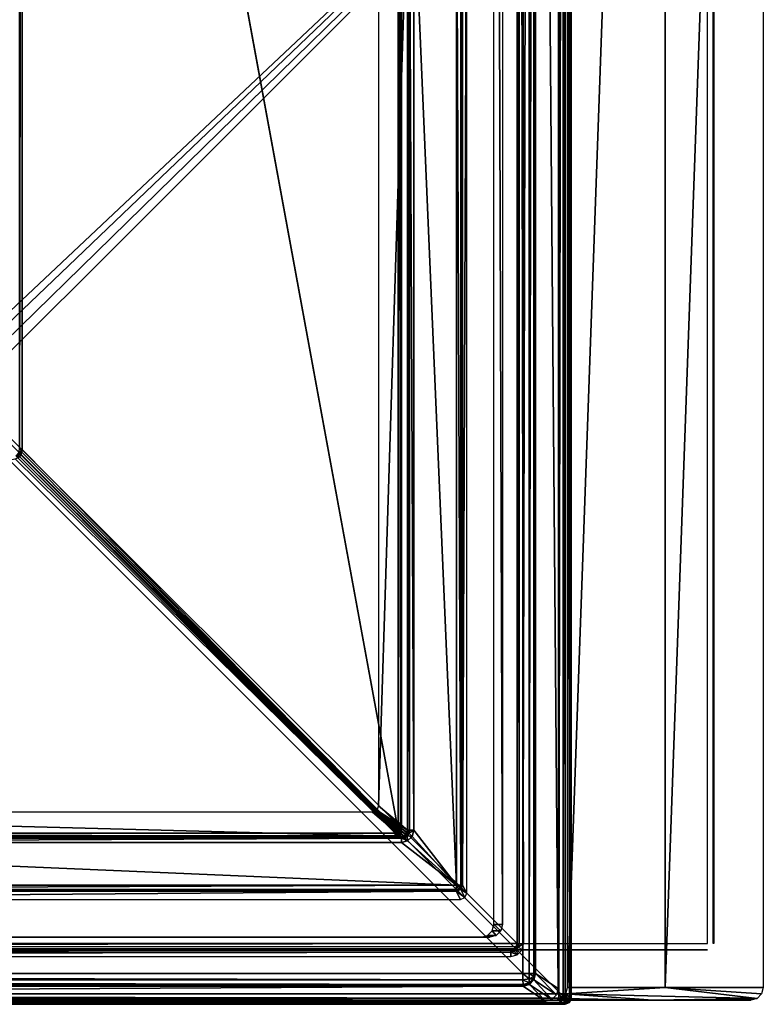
# Model space of a CAD drawing. Header units: millimetres. Extents: x -6 to 112, y 0 to 110.
# Tile 12 of 19: x 83 to 112, y 0 to 39. Entities that reach past the tile are written whole.
import ezdxf

# ---------------------------------------------------------------- set-up
doc = ezdxf.new("R2010")
doc.units = ezdxf.units.MM
doc.header["$LTSCALE"] = 159.143519
for name, color, linetype in [('1', 7, 'CONTINUOUS'), ('115', 7, 'CONTINUOUS'), ('120', 7, 'CONTINUOUS'), ('124', 7, 'CONTINUOUS'), ('125', 7, 'CONTINUOUS'), ('13', 7, 'CONTINUOUS'), ('14', 7, 'CONTINUOUS'), ('143', 7, 'CONTINUOUS'), ('144', 7, 'CONTINUOUS'), ('15', 7, 'CONTINUOUS'), ('22', 7, 'CONTINUOUS'), ('23', 7, 'CONTINUOUS'), ('239', 7, 'CONTINUOUS'), ('24', 7, 'CONTINUOUS'), ('243', 7, 'CONTINUOUS'), ('26', 7, 'CONTINUOUS'), ('27', 7, 'CONTINUOUS'), ('28', 7, 'CONTINUOUS'), ('34', 7, 'CONTINUOUS'), ('35', 7, 'CONTINUOUS'), ('356', 7, 'CONTINUOUS'), ('357', 7, 'CONTINUOUS'), ('358', 7, 'CONTINUOUS'), ('367', 7, 'CONTINUOUS'), ('368', 7, 'CONTINUOUS'), ('369', 7, 'CONTINUOUS'), ('372', 7, 'CONTINUOUS'), ('373', 7, 'CONTINUOUS'), ('41', 7, 'CONTINUOUS'), ('416', 7, 'CONTINUOUS'), ('417', 7, 'CONTINUOUS'), ('418', 7, 'CONTINUOUS'), ('419', 7, 'CONTINUOUS'), ('423', 7, 'CONTINUOUS'), ('424', 7, 'CONTINUOUS'), ('428', 7, 'CONTINUOUS'), ('429', 7, 'CONTINUOUS'), ('436', 7, 'CONTINUOUS'), ('437', 7, 'CONTINUOUS'), ('438', 7, 'CONTINUOUS'), ('444', 7, 'CONTINUOUS'), ('445', 7, 'CONTINUOUS'), ('449', 7, 'CONTINUOUS'), ('452', 7, 'CONTINUOUS'), ('50', 7, 'CONTINUOUS'), ('51', 7, 'CONTINUOUS'), ('56', 7, 'CONTINUOUS'), ('57', 7, 'CONTINUOUS'), ('58', 7, 'CONTINUOUS'), ('62', 7, 'CONTINUOUS'), ('7', 7, 'CONTINUOUS'), ('76', 7, 'CONTINUOUS'), ('8', 7, 'CONTINUOUS'), ('83', 7, 'CONTINUOUS'), ('9', 7, 'CONTINUOUS'), ('93', 7, 'CONTINUOUS'), ('94', 7, 'CONTINUOUS')]:
    doc.layers.add(name, color=color, linetype=linetype)

msp = doc.modelspace()

# ---------------------------------------------------------------- linework, layer by layer
at = {"layer": '1', "linetype": 'CONTINUOUS'}
for points in [[(104.089, 0, -632.308), (107.984, 0, -177.324), (-4.907, 0, -631.375), (104.089, 0, -632.308)], [(-4.907, 0, -631.375), (107.984, 0, -177.324), (-1.012, 0, -176.391), (-4.907, 0, -631.375)], [(111.879, 0, 277.659), (2.883, 0, 278.592), (-1.012, 0, -176.391), (111.879, 0, 277.659)], [(107.984, 0, -177.324), (111.879, 0, 277.659), (-1.012, 0, -176.391), (107.984, 0, -177.324)]]:
    msp.add_3dface(points, dxfattribs=at)
at = {"layer": '115', "linetype": 'CONTINUOUS'}
for points in [[(82.819, 21.608, -651.109), (97.747, 6.631, -643.521), (82.746, 21.566, -651.102), (82.819, 21.608, -651.109)], [(82.861, 21.681, -651.103), (97.835, 6.715, -643.531), (82.819, 21.608, -651.109), (82.861, 21.681, -651.103)], [(97.777, 6.657, -643.531), (97.747, 6.631, -643.521), (82.819, 21.608, -651.109), (97.777, 6.657, -643.531)], [(97.807, 6.685, -643.534), (97.777, 6.657, -643.531), (82.819, 21.608, -651.109), (97.807, 6.685, -643.534)], [(97.835, 6.715, -643.531), (97.807, 6.685, -643.534), (82.819, 21.608, -651.109), (97.835, 6.715, -643.531)], [(82.861, 21.681, -651.103), (97.861, 6.746, -643.522), (97.835, 6.715, -643.531), (82.861, 21.681, -651.103)]]:
    msp.add_3dface(points, dxfattribs=at)
at = {"layer": '120', "linetype": 'CONTINUOUS'}
for points in [[(102.671, 107.767, -633.424), (102.597, 107.767, -633.249), (102.671, 2.233, -633.424), (102.671, 107.767, -633.424)], [(102.597, 107.767, -633.249), (102.597, 2.233, -633.249), (102.671, 2.233, -633.424), (102.597, 107.767, -633.249)], [(102.845, 107.767, -633.497), (102.671, 107.767, -633.424), (102.845, 2.233, -633.497), (102.845, 107.767, -633.497)], [(102.845, 2.233, -633.497), (102.671, 107.767, -633.424), (102.671, 2.233, -633.424), (102.845, 2.233, -633.497)]]:
    msp.add_3dface(points, dxfattribs=at)
at = {"layer": '124', "linetype": 'CONTINUOUS'}
for points in [[(57.923, 4.399, -613.184), (57.921, 4.324, -613.358), (100.175, 4.399, -613.545), (57.923, 4.399, -613.184)], [(100.175, 4.399, -613.545), (57.921, 4.324, -613.358), (100.174, 4.324, -613.719), (100.175, 4.399, -613.545)], [(100.176, 4.574, -613.474), (57.923, 4.574, -613.112), (57.923, 4.399, -613.184), (100.176, 4.574, -613.474)], [(100.176, 4.574, -613.474), (57.923, 4.399, -613.184), (100.175, 4.399, -613.545), (100.176, 4.574, -613.474)]]:
    msp.add_3dface(points, dxfattribs=at)
at = {"layer": '125', "linetype": 'CONTINUOUS'}
for points in [[(100.176, 46.761, -613.474), (100.351, 4.574, -613.547), (100.351, 46.761, -613.547), (100.176, 46.761, -613.474)], [(100.176, 46.761, -613.474), (100.176, 4.574, -613.474), (100.351, 4.574, -613.547), (100.176, 46.761, -613.474)], [(100.424, 4.574, -613.721), (100.424, 46.761, -613.721), (100.351, 46.761, -613.547), (100.424, 4.574, -613.721)], [(100.351, 4.574, -613.547), (100.424, 4.574, -613.721), (100.351, 46.761, -613.547), (100.351, 4.574, -613.547)]]:
    msp.add_3dface(points, dxfattribs=at)
at = {"layer": '13', "linetype": 'CONTINUOUS'}
for points in [[(103.721, -0.046, -680.71), (-5.368, -0.046, -679.776), (102.828, 0.553, -715.009), (103.721, -0.046, -680.71)], [(-5.368, -0.046, -679.776), (-5.063, 0.553, -714.085), (102.828, 0.553, -715.009), (-5.368, -0.046, -679.776)]]:
    msp.add_3dface(points, dxfattribs=at)
at = {"layer": '14', "linetype": 'CONTINUOUS'}
for points in [[(103.261, 0.803, -715.016), (103.971, 0.021, -680.713), (103.078, 0.62, -715.014), (103.261, 0.803, -715.016)], [(103.328, 1.052, -715.013), (104.154, 0.204, -680.715), (103.261, 0.803, -715.016), (103.328, 1.052, -715.013)], [(104.154, 0.204, -680.715), (103.971, 0.021, -680.713), (103.261, 0.803, -715.016), (104.154, 0.204, -680.715)], [(104.221, 0.454, -680.714), (104.154, 0.204, -680.715), (103.328, 1.052, -715.013), (104.221, 0.454, -680.714)], [(103.721, -0.046, -680.71), (102.828, 0.553, -715.009), (103.078, 0.62, -715.014), (103.721, -0.046, -680.71)], [(103.971, 0.021, -680.713), (103.721, -0.046, -680.71), (103.078, 0.62, -715.014), (103.971, 0.021, -680.713)]]:
    msp.add_3dface(points, dxfattribs=at)
at = {"layer": '143', "linetype": 'CONTINUOUS'}
for points in [[(60.511, 6.434, -613.203), (97.988, 6.51, -613.694), (60.509, 6.51, -613.373), (60.511, 6.434, -613.203)], [(97.989, 6.434, -613.524), (97.988, 6.51, -613.694), (60.511, 6.434, -613.203), (97.989, 6.434, -613.524)], [(60.512, 6.261, -613.134), (97.989, 6.434, -613.524), (60.511, 6.434, -613.203), (60.512, 6.261, -613.134)], [(60.512, 6.261, -613.134), (97.99, 6.261, -613.455), (97.989, 6.434, -613.524), (60.512, 6.261, -613.134)]]:
    msp.add_3dface(points, dxfattribs=at)
at = {"layer": '144', "linetype": 'CONTINUOUS'}
for points in [[(98.316, 44.24, -613.527), (98.237, 44.24, -613.696), (98.316, 6.76, -613.527), (98.316, 44.24, -613.527)], [(98.316, 6.76, -613.527), (98.237, 44.24, -613.696), (98.237, 6.76, -613.696), (98.316, 6.76, -613.527)], [(98.489, 6.76, -613.459), (98.316, 44.24, -613.527), (98.316, 6.76, -613.527), (98.489, 6.76, -613.459)], [(98.489, 6.76, -613.459), (98.489, 44.24, -613.459), (98.316, 44.24, -613.527), (98.489, 6.76, -613.459)]]:
    msp.add_3dface(points, dxfattribs=at)
at = {"layer": '15', "linetype": 'CONTINUOUS'}
for points in [[(104.221, 109.546, -680.714), (104.221, 0.454, -680.714), (103.328, 108.948, -715.013), (104.221, 109.546, -680.714)], [(104.221, 0.454, -680.714), (103.328, 1.052, -715.013), (103.328, 108.948, -715.013), (104.221, 0.454, -680.714)]]:
    msp.add_3dface(points, dxfattribs=at)
at = {"layer": '22', "linetype": 'CONTINUOUS'}
for points in [[(102.824, 1.052, -715.5), (103.072, 108.948, -715.437), (103.072, 1.052, -715.437), (102.824, 1.052, -715.5)], [(102.824, 1.052, -715.5), (102.824, 108.948, -715.5), (103.072, 108.948, -715.437), (102.824, 1.052, -715.5)], [(103.072, 108.948, -715.437), (103.256, 108.948, -715.259), (103.072, 1.052, -715.437), (103.072, 108.948, -715.437)], [(103.072, 1.052, -715.437), (103.256, 108.948, -715.259), (103.256, 1.052, -715.259), (103.072, 1.052, -715.437)], [(103.328, 108.948, -715.013), (103.328, 1.052, -715.013), (103.256, 1.052, -715.259), (103.328, 108.948, -715.013)], [(103.256, 108.948, -715.259), (103.328, 108.948, -715.013), (103.256, 1.052, -715.259), (103.256, 108.948, -715.259)]]:
    msp.add_3dface(points, dxfattribs=at)
at = {"layer": '23', "linetype": 'CONTINUOUS'}
for points in [[(102.824, 1.052, -715.5), (103.072, 1.052, -715.437), (103.073, 0.84, -715.381), (102.824, 1.052, -715.5)], [(102.824, 1.052, -715.5), (103.073, 0.84, -715.381), (102.825, 0.805, -715.435), (102.824, 1.052, -715.5)], [(103.073, 0.84, -715.381), (103.075, 0.681, -715.227), (102.825, 0.805, -715.435), (103.073, 0.84, -715.381)], [(103.075, 0.681, -715.227), (102.826, 0.622, -715.255), (102.825, 0.805, -715.435), (103.075, 0.681, -715.227)], [(103.072, 1.052, -715.437), (103.257, 0.93, -715.227), (103.073, 0.84, -715.381), (103.072, 1.052, -715.437)], [(103.072, 1.052, -715.437), (103.256, 1.052, -715.259), (103.257, 0.93, -715.227), (103.072, 1.052, -715.437)], [(103.257, 0.93, -715.227), (103.259, 0.839, -715.138), (103.073, 0.84, -715.381), (103.257, 0.93, -715.227)], [(103.259, 0.839, -715.138), (103.075, 0.681, -715.227), (103.073, 0.84, -715.381), (103.259, 0.839, -715.138)], [(103.259, 0.839, -715.138), (103.261, 0.803, -715.016), (103.075, 0.681, -715.227), (103.259, 0.839, -715.138)], [(103.261, 0.803, -715.016), (103.078, 0.62, -715.014), (103.075, 0.681, -715.227), (103.261, 0.803, -715.016)], [(103.256, 1.052, -715.259), (103.328, 1.052, -715.013), (103.257, 0.93, -715.227), (103.256, 1.052, -715.259)], [(103.328, 1.052, -715.013), (103.259, 0.839, -715.138), (103.257, 0.93, -715.227), (103.328, 1.052, -715.013)], [(103.328, 1.052, -715.013), (103.261, 0.803, -715.016), (103.259, 0.839, -715.138), (103.328, 1.052, -715.013)], [(103.075, 0.681, -715.227), (103.078, 0.62, -715.014), (102.826, 0.622, -715.255), (103.075, 0.681, -715.227)], [(103.078, 0.62, -715.014), (102.828, 0.553, -715.009), (102.826, 0.622, -715.255), (103.078, 0.62, -715.014)]]:
    msp.add_3dface(points, dxfattribs=at)
at = {"layer": '239', "linetype": 'CONTINUOUS'}
for points in [[(96.836, 7.474, -635.744), (98.164, 6.583, -613.691), (97.012, 7.547, -635.75), (96.836, 7.474, -635.744)], [(97.988, 6.51, -613.694), (98.084, 6.529, -613.691), (96.836, 7.474, -635.744), (97.988, 6.51, -613.694)], [(98.084, 6.529, -613.691), (98.164, 6.583, -613.691), (96.836, 7.474, -635.744), (98.084, 6.529, -613.691)], [(98.237, 6.76, -613.696), (97.086, 7.723, -635.746), (97.012, 7.547, -635.75), (98.237, 6.76, -613.696)], [(98.218, 6.664, -613.693), (98.237, 6.76, -613.696), (97.012, 7.547, -635.75), (98.218, 6.664, -613.693)], [(98.164, 6.583, -613.691), (98.218, 6.664, -613.693), (97.012, 7.547, -635.75), (98.164, 6.583, -613.691)]]:
    msp.add_3dface(points, dxfattribs=at)
at = {"layer": '24', "linetype": 'CONTINUOUS'}
for points in [[(-5.067, 1.052, -714.576), (102.825, 0.805, -715.435), (-5.067, 0.805, -714.511), (-5.067, 1.052, -714.576)], [(-5.067, 1.052, -714.576), (102.824, 1.052, -715.5), (102.825, 0.805, -715.435), (-5.067, 1.052, -714.576)], [(102.825, 0.805, -715.435), (102.826, 0.622, -715.255), (-5.067, 0.805, -714.511), (102.825, 0.805, -715.435)], [(-5.067, 0.805, -714.511), (102.826, 0.622, -715.255), (-5.065, 0.622, -714.331), (-5.067, 0.805, -714.511)], [(102.828, 0.553, -715.009), (-5.063, 0.553, -714.085), (-5.065, 0.622, -714.331), (102.828, 0.553, -715.009)], [(102.826, 0.622, -715.255), (102.828, 0.553, -715.009), (-5.065, 0.622, -714.331), (102.826, 0.622, -715.255)]]:
    msp.add_3dface(points, dxfattribs=at)
at = {"layer": '243', "linetype": 'CONTINUOUS'}
for points in [[(98.164, 6.583, -613.691), (98.223, 6.527, -613.523), (98.218, 6.664, -613.693), (98.164, 6.583, -613.691)], [(98.293, 6.634, -613.525), (98.316, 6.76, -613.527), (98.218, 6.664, -613.693), (98.293, 6.634, -613.525)], [(98.316, 6.76, -613.527), (98.237, 6.76, -613.696), (98.218, 6.664, -613.693), (98.316, 6.76, -613.527)], [(98.223, 6.527, -613.523), (98.293, 6.634, -613.525), (98.218, 6.664, -613.693), (98.223, 6.527, -613.523)], [(98.489, 6.76, -613.459), (98.316, 6.76, -613.527), (98.293, 6.634, -613.525), (98.489, 6.76, -613.459)], [(98.422, 6.51, -613.459), (98.489, 6.76, -613.459), (98.293, 6.634, -613.525), (98.422, 6.51, -613.459)], [(97.988, 6.51, -613.694), (98.115, 6.456, -613.523), (98.084, 6.529, -613.691), (97.988, 6.51, -613.694)], [(97.989, 6.434, -613.524), (98.115, 6.456, -613.523), (97.988, 6.51, -613.694), (97.989, 6.434, -613.524)], [(97.989, 6.434, -613.524), (98.24, 6.328, -613.457), (98.115, 6.456, -613.523), (97.989, 6.434, -613.524)], [(97.99, 6.261, -613.455), (98.24, 6.328, -613.457), (97.989, 6.434, -613.524), (97.99, 6.261, -613.455)], [(98.084, 6.529, -613.691), (98.223, 6.527, -613.523), (98.164, 6.583, -613.691), (98.084, 6.529, -613.691)], [(98.115, 6.456, -613.523), (98.223, 6.527, -613.523), (98.084, 6.529, -613.691), (98.115, 6.456, -613.523)], [(98.115, 6.456, -613.523), (98.24, 6.328, -613.457), (98.223, 6.527, -613.523), (98.115, 6.456, -613.523)], [(98.223, 6.527, -613.523), (98.422, 6.51, -613.459), (98.293, 6.634, -613.525), (98.223, 6.527, -613.523)], [(98.24, 6.328, -613.457), (98.422, 6.51, -613.459), (98.223, 6.527, -613.523), (98.24, 6.328, -613.457)]]:
    msp.add_3dface(points, dxfattribs=at)
at = {"layer": '26', "linetype": 'CONTINUOUS'}
for points in [[(-2.835, 2.5, -681.344), (101.161, 2.5, -682.235), (-2.488, 2.5, -640.846), (-2.835, 2.5, -681.344)], [(-2.488, 2.5, -640.846), (101.161, 2.5, -682.235), (101.508, 2.5, -641.736), (-2.488, 2.5, -640.846)]]:
    msp.add_3dface(points, dxfattribs=at)
at = {"layer": '27', "linetype": 'CONTINUOUS'}
for points in [[(101.411, 2.567, -682.237), (101.594, 2.75, -682.238), (101.758, 2.567, -641.738), (101.411, 2.567, -682.237)], [(101.594, 2.75, -682.238), (101.661, 3, -682.239), (101.941, 2.75, -641.74), (101.594, 2.75, -682.238)], [(101.758, 2.567, -641.738), (101.594, 2.75, -682.238), (101.941, 2.75, -641.74), (101.758, 2.567, -641.738)], [(101.941, 2.75, -641.74), (101.661, 3, -682.239), (102.008, 3, -641.74), (101.941, 2.75, -641.74)], [(101.508, 2.5, -641.736), (101.161, 2.5, -682.235), (101.411, 2.567, -682.237), (101.508, 2.5, -641.736)], [(101.508, 2.5, -641.736), (101.411, 2.567, -682.237), (101.758, 2.567, -641.738), (101.508, 2.5, -641.736)]]:
    msp.add_3dface(points, dxfattribs=at)
at = {"layer": '28', "linetype": 'CONTINUOUS'}
for points in [[(102.008, 3, -641.74), (101.661, 107, -682.239), (102.008, 107, -641.74), (102.008, 3, -641.74)], [(102.008, 3, -641.74), (101.661, 3, -682.239), (101.661, 107, -682.239), (102.008, 3, -641.74)]]:
    msp.add_3dface(points, dxfattribs=at)
at = {"layer": '34', "linetype": 'CONTINUOUS'}
for points in [[(57, 3.441, 282.129), (110.163, 53.521, 281.674), (4.667, 2.25, 282.577), (57, 3.441, 282.129)], [(4.667, 2.25, 282.577), (110.163, 53.521, 281.674), (4.667, 53.521, 282.577), (4.667, 2.25, 282.577)], [(57.829, 3.442, 282.122), (110.163, 53.521, 281.674), (57, 3.441, 282.129), (57.829, 3.442, 282.122)], [(58.534, 2.999, 282.116), (110.163, 53.521, 281.674), (57.829, 3.442, 282.122), (58.534, 2.999, 282.116)], [(58.894, 2.25, 282.113), (110.163, 53.521, 281.674), (58.534, 2.999, 282.116), (58.894, 2.25, 282.113)], [(110.163, 2.25, 281.674), (110.163, 53.521, 281.674), (58.894, 2.25, 282.113), (110.163, 2.25, 281.674)]]:
    msp.add_3dface(points, dxfattribs=at)
at = {"layer": '35', "linetype": 'CONTINUOUS'}
for points in [[(58.862, 2, 278.363), (110.131, 2, 277.924), (58.892, 2, 281.863), (58.862, 2, 278.363)], [(58.892, 2, 281.863), (110.131, 2, 277.924), (110.161, 2, 281.424), (58.892, 2, 281.863)]]:
    msp.add_3dface(points, dxfattribs=at)
at = {"layer": '356', "linetype": 'CONTINUOUS'}
for points in [[(82.735, 21.691, -651.197), (82.819, 21.608, -651.109), (82.68, 21.652, -651.189), (82.735, 21.691, -651.197)], [(82.819, 21.608, -651.109), (82.746, 21.566, -651.102), (82.68, 21.652, -651.189), (82.819, 21.608, -651.109)], [(82.774, 21.746, -651.19), (82.861, 21.681, -651.103), (82.735, 21.691, -651.197), (82.774, 21.746, -651.19)], [(82.861, 21.681, -651.103), (82.819, 21.608, -651.109), (82.735, 21.691, -651.197), (82.861, 21.681, -651.103)]]:
    msp.add_3dface(points, dxfattribs=at)
at = {"layer": '357', "linetype": 'CONTINUOUS'}
for points in [[(82.912, 21.9, -651.077), (82.774, 21.746, -651.19), (82.814, 21.9, -651.165), (82.912, 21.9, -651.077)], [(82.912, 21.9, -651.077), (82.899, 21.788, -651.083), (82.774, 21.746, -651.19), (82.912, 21.9, -651.077)], [(82.899, 21.788, -651.083), (82.861, 21.681, -651.103), (82.774, 21.746, -651.19), (82.899, 21.788, -651.083)]]:
    msp.add_3dface(points, dxfattribs=at)
at = {"layer": '358', "linetype": 'CONTINUOUS'}
for points in [[(82.813, 88.1, -651.167), (82.912, 88.1, -651.077), (82.814, 21.9, -651.165), (82.813, 88.1, -651.167)], [(82.912, 88.1, -651.077), (82.912, 21.9, -651.077), (82.814, 21.9, -651.165), (82.912, 88.1, -651.077)]]:
    msp.add_3dface(points, dxfattribs=at)
at = {"layer": '367', "linetype": 'CONTINUOUS'}
for points in [[(1.242, 6.631, -642.695), (97.747, 6.534, -643.432), (1.243, 6.534, -642.605), (1.242, 6.631, -642.695)], [(97.747, 6.631, -643.521), (97.747, 6.534, -643.432), (1.242, 6.631, -642.695), (97.747, 6.631, -643.521)], [(1.243, 6.534, -642.605), (97.747, 6.524, -643.413), (1.243, 6.524, -642.587), (1.243, 6.534, -642.605)], [(97.747, 6.534, -643.432), (97.747, 6.524, -643.413), (1.243, 6.534, -642.605), (97.747, 6.534, -643.432)], [(1.243, 6.524, -642.587), (97.748, 6.496, -643.305), (1.244, 6.496, -642.479), (1.243, 6.524, -642.587)], [(97.747, 6.524, -643.413), (97.748, 6.496, -643.305), (1.243, 6.524, -642.587), (97.747, 6.524, -643.413)]]:
    msp.add_3dface(points, dxfattribs=at)
at = {"layer": '368', "linetype": 'CONTINUOUS'}
for points in [[(97.747, 6.631, -643.521), (97.777, 6.657, -643.531), (97.847, 6.567, -643.443), (97.747, 6.631, -643.521)], [(97.777, 6.657, -643.531), (97.807, 6.685, -643.534), (97.847, 6.567, -643.443), (97.777, 6.657, -643.531)], [(97.807, 6.685, -643.534), (97.835, 6.715, -643.531), (97.847, 6.567, -643.443), (97.807, 6.685, -643.534)], [(97.835, 6.715, -643.531), (97.861, 6.746, -643.522), (97.926, 6.647, -643.443), (97.835, 6.715, -643.531)], [(97.847, 6.567, -643.443), (97.835, 6.715, -643.531), (97.926, 6.647, -643.443), (97.847, 6.567, -643.443)], [(97.861, 6.746, -643.522), (97.959, 6.746, -643.433), (97.926, 6.647, -643.443), (97.861, 6.746, -643.522)], [(97.926, 6.647, -643.443), (97.97, 6.746, -643.415), (97.979, 6.65, -643.309), (97.926, 6.647, -643.443)], [(97.959, 6.746, -643.433), (97.97, 6.746, -643.415), (97.926, 6.647, -643.443), (97.959, 6.746, -643.433)], [(97.97, 6.746, -643.415), (97.998, 6.746, -643.307), (97.979, 6.65, -643.309), (97.97, 6.746, -643.415)], [(97.747, 6.534, -643.432), (97.747, 6.631, -643.521), (97.747, 6.524, -643.413), (97.747, 6.534, -643.432)], [(97.747, 6.524, -643.413), (97.747, 6.631, -643.521), (97.847, 6.567, -643.443), (97.747, 6.524, -643.413)], [(97.747, 6.524, -643.413), (97.847, 6.567, -643.443), (97.844, 6.515, -643.308), (97.747, 6.524, -643.413)], [(97.748, 6.496, -643.305), (97.747, 6.524, -643.413), (97.844, 6.515, -643.308), (97.748, 6.496, -643.305)], [(97.844, 6.515, -643.308), (97.847, 6.567, -643.443), (97.925, 6.569, -643.309), (97.844, 6.515, -643.308)], [(97.847, 6.567, -643.443), (97.926, 6.647, -643.443), (97.925, 6.569, -643.309), (97.847, 6.567, -643.443)], [(97.925, 6.569, -643.309), (97.926, 6.647, -643.443), (97.979, 6.65, -643.309), (97.925, 6.569, -643.309)]]:
    msp.add_3dface(points, dxfattribs=at)
at = {"layer": '369', "linetype": 'CONTINUOUS'}
for points in [[(97.861, 103.254, -643.522), (97.959, 103.254, -643.433), (97.861, 6.746, -643.522), (97.861, 103.254, -643.522)], [(97.861, 6.746, -643.522), (97.959, 103.254, -643.433), (97.959, 6.746, -643.433), (97.861, 6.746, -643.522)], [(97.959, 6.746, -643.433), (97.97, 103.254, -643.415), (97.97, 6.746, -643.415), (97.959, 6.746, -643.433)], [(97.959, 103.254, -643.433), (97.97, 103.254, -643.415), (97.959, 6.746, -643.433), (97.959, 103.254, -643.433)], [(97.97, 6.746, -643.415), (97.998, 103.254, -643.307), (97.998, 6.746, -643.307), (97.97, 6.746, -643.415)], [(97.97, 103.254, -643.415), (97.998, 103.254, -643.307), (97.97, 6.746, -643.415), (97.97, 103.254, -643.415)]]:
    msp.add_3dface(points, dxfattribs=at)
at = {"layer": '372', "linetype": 'CONTINUOUS'}
for points in [[(100.351, 4.397, -613.719), (100.174, 4.324, -613.719), (100.516, 4.073, -632.277), (100.351, 4.397, -613.719)], [(100.516, 4.073, -632.277), (100.174, 4.324, -613.719), (100.339, 4, -632.276), (100.516, 4.073, -632.277)], [(100.424, 4.574, -613.721), (100.351, 4.397, -613.719), (100.589, 4.25, -632.278), (100.424, 4.574, -613.721)], [(100.589, 4.25, -632.278), (100.351, 4.397, -613.719), (100.516, 4.073, -632.277), (100.589, 4.25, -632.278)]]:
    msp.add_3dface(points, dxfattribs=at)
at = {"layer": '373', "linetype": 'CONTINUOUS'}
for points in [[(100.175, 4.399, -613.545), (100.174, 4.324, -613.719), (100.351, 4.397, -613.719), (100.175, 4.399, -613.545)], [(100.176, 4.574, -613.474), (100.175, 4.399, -613.545), (100.263, 4.422, -613.546), (100.176, 4.574, -613.474)], [(100.263, 4.422, -613.546), (100.175, 4.399, -613.545), (100.351, 4.397, -613.719), (100.263, 4.422, -613.546)], [(100.327, 4.486, -613.547), (100.176, 4.574, -613.474), (100.263, 4.422, -613.546), (100.327, 4.486, -613.547)], [(100.351, 4.574, -613.547), (100.176, 4.574, -613.474), (100.327, 4.486, -613.547), (100.351, 4.574, -613.547)], [(100.327, 4.486, -613.547), (100.263, 4.422, -613.546), (100.351, 4.397, -613.719), (100.327, 4.486, -613.547)], [(100.424, 4.574, -613.721), (100.327, 4.486, -613.547), (100.351, 4.397, -613.719), (100.424, 4.574, -613.721)], [(100.351, 4.574, -613.547), (100.327, 4.486, -613.547), (100.424, 4.574, -613.721), (100.351, 4.574, -613.547)]]:
    msp.add_3dface(points, dxfattribs=at)
at = {"layer": '41', "linetype": 'CONTINUOUS'}
for points in [[(110.381, 53.521, 277.922), (110.411, 53.521, 281.422), (110.411, 2.25, 281.422), (110.381, 53.521, 277.922)], [(110.381, 2.25, 277.922), (110.381, 53.521, 277.922), (110.411, 2.25, 281.422), (110.381, 2.25, 277.922)]]:
    msp.add_3dface(points, dxfattribs=at)
at = {"layer": '416', "linetype": 'CONTINUOUS'}
for points in [[(-5.338, 109.92, -632.571), (-5.338, 0.08, -632.571), (104.499, 0.08, -633.511), (-5.338, 109.92, -632.571)], [(104.499, 109.92, -633.511), (-5.338, 109.92, -632.571), (104.499, 0.08, -633.511), (104.499, 109.92, -633.511)]]:
    msp.add_3dface(points, dxfattribs=at)
at = {"layer": '417', "linetype": 'CONTINUOUS'}
for points in [[(104.247, 109.754, -643.51), (104.247, 0.246, -643.51), (-5.257, 0.246, -642.572), (104.247, 109.754, -643.51)], [(-5.257, 109.754, -642.572), (104.247, 109.754, -643.51), (-5.257, 0.246, -642.572), (-5.257, 109.754, -642.572)]]:
    msp.add_3dface(points, dxfattribs=at)
at = {"layer": '418', "linetype": 'CONTINUOUS'}
for points in [[(102.347, 1.983, -633.247), (-3.164, 1.996, -631.635), (-3.182, 1.983, -632.344), (102.347, 1.983, -633.247)], [(102.341, 1.996, -632.538), (-3.164, 1.996, -631.635), (102.347, 1.983, -633.247), (102.341, 1.996, -632.538)]]:
    msp.add_3dface(points, dxfattribs=at)
at = {"layer": '419', "linetype": 'CONTINUOUS'}
for points in [[(102.589, 2.246, -632.295), (102.597, 2.233, -633.249), (102.597, 107.767, -633.249), (102.589, 2.246, -632.295)], [(102.589, 107.754, -632.295), (102.589, 2.246, -632.295), (102.597, 107.767, -633.249), (102.589, 107.754, -632.295)]]:
    msp.add_3dface(points, dxfattribs=at)
at = {"layer": '423', "linetype": 'CONTINUOUS'}
for points in [[(-3.162, 2.07, -631.461), (-3.164, 1.996, -631.635), (102.478, 2.04, -632.402), (-3.162, 2.07, -631.461)], [(102.478, 2.04, -632.402), (-3.164, 1.996, -631.635), (102.341, 1.996, -632.538), (102.478, 2.04, -632.402)], [(102.589, 2.246, -632.295), (-3.162, 2.246, -631.39), (-3.162, 2.07, -631.461), (102.589, 2.246, -632.295)], [(102.589, 2.246, -632.295), (-3.162, 2.07, -631.461), (102.56, 2.132, -632.322), (102.589, 2.246, -632.295)], [(102.56, 2.132, -632.322), (-3.162, 2.07, -631.461), (102.478, 2.04, -632.402), (102.56, 2.132, -632.322)]]:
    msp.add_3dface(points, dxfattribs=at)
at = {"layer": '424', "linetype": 'CONTINUOUS'}
for points in [[(102.347, 1.983, -633.247), (-3.184, 1.909, -632.518), (102.346, 1.909, -633.421), (102.347, 1.983, -633.247)], [(102.347, 1.983, -633.247), (-3.182, 1.983, -632.344), (-3.184, 1.909, -632.518), (102.347, 1.983, -633.247)], [(-3.184, 1.909, -632.518), (-3.184, 1.733, -632.589), (102.346, 1.909, -633.421), (-3.184, 1.909, -632.518)], [(-3.184, 1.733, -632.589), (102.345, 1.733, -633.493), (102.346, 1.909, -633.421), (-3.184, 1.733, -632.589)]]:
    msp.add_3dface(points, dxfattribs=at)
at = {"layer": '428', "linetype": 'CONTINUOUS'}
for points in [[(104.247, 0.246, -643.51), (104.247, 109.754, -643.51), (104.423, 109.754, -643.439), (104.247, 0.246, -643.51)], [(104.423, 0.246, -643.439), (104.247, 0.246, -643.51), (104.423, 109.754, -643.439), (104.423, 0.246, -643.439)], [(104.499, 109.754, -643.266), (104.499, 0.246, -643.266), (104.423, 0.246, -643.439), (104.499, 109.754, -643.266)], [(104.499, 109.754, -643.266), (104.423, 0.246, -643.439), (104.423, 109.754, -643.439), (104.499, 109.754, -643.266)]]:
    msp.add_3dface(points, dxfattribs=at)
at = {"layer": '429', "linetype": 'CONTINUOUS'}
for points in [[(-5.257, 0.246, -642.572), (104.247, 0.246, -643.51), (104.248, 0.07, -643.438), (-5.257, 0.246, -642.572)], [(-5.257, 0.07, -642.5), (-5.257, 0.246, -642.572), (104.248, 0.07, -643.438), (-5.257, 0.07, -642.5)], [(104.249, -0.004, -643.264), (-5.255, -0.004, -642.326), (-5.257, 0.07, -642.5), (104.249, -0.004, -643.264)], [(104.249, -0.004, -643.264), (-5.257, 0.07, -642.5), (104.248, 0.07, -643.438), (104.249, -0.004, -643.264)]]:
    msp.add_3dface(points, dxfattribs=at)
at = {"layer": '436', "linetype": 'CONTINUOUS'}
for points in [[(104.499, 109.92, -633.511), (104.676, 0.08, -633.588), (104.676, 109.92, -633.588), (104.499, 109.92, -633.511)], [(104.499, 109.92, -633.511), (104.499, 0.08, -633.511), (104.676, 0.08, -633.588), (104.499, 109.92, -633.511)], [(104.746, 0.08, -633.768), (104.746, 109.92, -633.768), (104.676, 109.92, -633.588), (104.746, 0.08, -633.768)], [(104.676, 0.08, -633.588), (104.746, 0.08, -633.768), (104.676, 109.92, -633.588), (104.676, 0.08, -633.588)]]:
    msp.add_3dface(points, dxfattribs=at)
at = {"layer": '437', "linetype": 'CONTINUOUS'}
for points in [[(104.499, 0.08, -633.511), (-5.338, 0.08, -632.571), (-5.338, -0.098, -632.646), (104.499, 0.08, -633.511)], [(104.499, 0.08, -633.511), (-5.338, -0.098, -632.646), (104.498, -0.098, -633.586), (104.499, 0.08, -633.511)], [(-5.338, -0.098, -632.646), (-5.34, -0.17, -632.825), (104.498, -0.098, -633.586), (-5.338, -0.098, -632.646)], [(-5.34, -0.17, -632.825), (104.496, -0.17, -633.766), (104.498, -0.098, -633.586), (-5.34, -0.17, -632.825)]]:
    msp.add_3dface(points, dxfattribs=at)
at = {"layer": '438', "linetype": 'CONTINUOUS'}
for points in [[(104.426, 0.069, -643.267), (104.496, -0.17, -633.766), (104.249, -0.004, -643.264), (104.426, 0.069, -643.267)], [(104.499, 0.246, -643.266), (104.672, -0.098, -633.769), (104.426, 0.069, -643.267), (104.499, 0.246, -643.266)], [(104.672, -0.098, -633.769), (104.496, -0.17, -633.766), (104.426, 0.069, -643.267), (104.672, -0.098, -633.769)], [(104.499, 0.246, -643.266), (104.746, 0.08, -633.768), (104.672, -0.098, -633.769), (104.499, 0.246, -643.266)]]:
    msp.add_3dface(points, dxfattribs=at)
at = {"layer": '444', "linetype": 'CONTINUOUS'}
for points in [[(104.499, 0.08, -633.511), (104.498, -0.098, -633.586), (104.676, 0.08, -633.588), (104.499, 0.08, -633.511)], [(104.676, 0.08, -633.588), (104.498, -0.098, -633.586), (104.676, -0.01, -633.612), (104.676, 0.08, -633.588)], [(104.672, -0.098, -633.769), (104.746, 0.08, -633.768), (104.674, -0.076, -633.679), (104.672, -0.098, -633.769)], [(104.746, 0.08, -633.768), (104.676, -0.01, -633.612), (104.674, -0.076, -633.679), (104.746, 0.08, -633.768)], [(104.746, 0.08, -633.768), (104.676, 0.08, -633.588), (104.676, -0.01, -633.612), (104.746, 0.08, -633.768)], [(104.498, -0.098, -633.586), (104.496, -0.17, -633.766), (104.674, -0.076, -633.679), (104.498, -0.098, -633.586)], [(104.496, -0.17, -633.766), (104.672, -0.098, -633.769), (104.674, -0.076, -633.679), (104.496, -0.17, -633.766)], [(104.676, -0.01, -633.612), (104.498, -0.098, -633.586), (104.674, -0.076, -633.679), (104.676, -0.01, -633.612)]]:
    msp.add_3dface(points, dxfattribs=at)
at = {"layer": '445', "linetype": 'CONTINUOUS'}
for points in [[(104.247, 0.246, -643.51), (104.423, 0.246, -643.439), (104.371, 0.07, -643.389), (104.247, 0.246, -643.51)], [(104.248, 0.07, -643.438), (104.247, 0.246, -643.51), (104.371, 0.07, -643.389), (104.248, 0.07, -643.438)], [(104.249, -0.004, -643.264), (104.248, 0.07, -643.438), (104.371, 0.07, -643.389), (104.249, -0.004, -643.264)], [(104.426, 0.069, -643.267), (104.249, -0.004, -643.264), (104.371, 0.07, -643.389), (104.426, 0.069, -643.267)], [(104.423, 0.246, -643.439), (104.426, 0.069, -643.267), (104.371, 0.07, -643.389), (104.423, 0.246, -643.439)], [(104.499, 0.246, -643.266), (104.426, 0.069, -643.267), (104.423, 0.246, -643.439), (104.499, 0.246, -643.266)]]:
    msp.add_3dface(points, dxfattribs=at)
at = {"layer": '449', "linetype": 'CONTINUOUS'}
for points in [[(102.478, 2.04, -632.402), (102.341, 1.996, -632.538), (102.443, 2.002, -633.249), (102.478, 2.04, -632.402)], [(102.341, 1.996, -632.538), (102.347, 1.983, -633.247), (102.443, 2.002, -633.249), (102.341, 1.996, -632.538)], [(102.524, 2.057, -633.251), (102.478, 2.04, -632.402), (102.443, 2.002, -633.249), (102.524, 2.057, -633.251)], [(102.56, 2.132, -632.322), (102.478, 2.04, -632.402), (102.524, 2.057, -633.251), (102.56, 2.132, -632.322)], [(102.578, 2.138, -633.251), (102.56, 2.132, -632.322), (102.524, 2.057, -633.251), (102.578, 2.138, -633.251)], [(102.589, 2.246, -632.295), (102.56, 2.132, -632.322), (102.597, 2.233, -633.249), (102.589, 2.246, -632.295)], [(102.597, 2.233, -633.249), (102.56, 2.132, -632.322), (102.578, 2.138, -633.251), (102.597, 2.233, -633.249)]]:
    msp.add_3dface(points, dxfattribs=at)
at = {"layer": '452', "linetype": 'CONTINUOUS'}
for points in [[(102.347, 1.983, -633.247), (102.346, 1.909, -633.421), (102.47, 1.932, -633.423), (102.347, 1.983, -633.247)], [(102.443, 2.002, -633.249), (102.347, 1.983, -633.247), (102.47, 1.932, -633.423), (102.443, 2.002, -633.249)], [(102.524, 2.057, -633.251), (102.443, 2.002, -633.249), (102.576, 2.003, -633.424), (102.524, 2.057, -633.251)], [(102.443, 2.002, -633.249), (102.47, 1.932, -633.423), (102.576, 2.003, -633.424), (102.443, 2.002, -633.249)], [(102.47, 1.932, -633.423), (102.595, 1.8, -633.495), (102.576, 2.003, -633.424), (102.47, 1.932, -633.423)], [(102.578, 2.138, -633.251), (102.524, 2.057, -633.251), (102.576, 2.003, -633.424), (102.578, 2.138, -633.251)], [(102.578, 2.138, -633.251), (102.576, 2.003, -633.424), (102.647, 2.109, -633.425), (102.578, 2.138, -633.251)], [(102.576, 2.003, -633.424), (102.778, 1.983, -633.497), (102.647, 2.109, -633.425), (102.576, 2.003, -633.424)], [(102.595, 1.8, -633.495), (102.778, 1.983, -633.497), (102.576, 2.003, -633.424), (102.595, 1.8, -633.495)], [(102.671, 2.233, -633.424), (102.578, 2.138, -633.251), (102.647, 2.109, -633.425), (102.671, 2.233, -633.424)], [(102.597, 2.233, -633.249), (102.578, 2.138, -633.251), (102.671, 2.233, -633.424), (102.597, 2.233, -633.249)], [(102.845, 2.233, -633.497), (102.671, 2.233, -633.424), (102.647, 2.109, -633.425), (102.845, 2.233, -633.497)], [(102.778, 1.983, -633.497), (102.845, 2.233, -633.497), (102.647, 2.109, -633.425), (102.778, 1.983, -633.497)], [(102.346, 1.909, -633.421), (102.345, 1.733, -633.493), (102.595, 1.8, -633.495), (102.346, 1.909, -633.421)], [(102.346, 1.909, -633.421), (102.595, 1.8, -633.495), (102.47, 1.932, -633.423), (102.346, 1.909, -633.421)]]:
    msp.add_3dface(points, dxfattribs=at)
at = {"layer": '50', "linetype": 'CONTINUOUS'}
for points in [[(104.499, 109.754, -643.266), (104.746, 109.92, -633.768), (104.746, 0.08, -633.768), (104.499, 109.754, -643.266)], [(104.499, 0.246, -643.266), (104.499, 109.754, -643.266), (104.746, 0.08, -633.768), (104.499, 0.246, -643.266)]]:
    msp.add_3dface(points, dxfattribs=at)
at = {"layer": '51', "linetype": 'CONTINUOUS'}
for points in [[(-5.255, -0.004, -642.326), (104.249, -0.004, -643.264), (-5.34, -0.17, -632.825), (-5.255, -0.004, -642.326)], [(104.249, -0.004, -643.264), (104.496, -0.17, -633.766), (-5.34, -0.17, -632.825), (104.249, -0.004, -643.264)]]:
    msp.add_3dface(points, dxfattribs=at)
at = {"layer": '56', "linetype": 'CONTINUOUS'}
for points in [[(82.899, 88.212, -651.083), (97.861, 103.254, -643.522), (97.861, 6.746, -643.522), (82.899, 88.212, -651.083)], [(82.912, 88.1, -651.077), (82.899, 88.212, -651.083), (97.861, 6.746, -643.522), (82.912, 88.1, -651.077)], [(82.912, 21.9, -651.077), (82.912, 88.1, -651.077), (97.861, 6.746, -643.522), (82.912, 21.9, -651.077)], [(82.861, 21.681, -651.103), (82.899, 21.788, -651.083), (97.861, 6.746, -643.522), (82.861, 21.681, -651.103)], [(82.899, 21.788, -651.083), (82.912, 21.9, -651.077), (97.861, 6.746, -643.522), (82.899, 21.788, -651.083)]]:
    msp.add_3dface(points, dxfattribs=at)
at = {"layer": '57', "linetype": 'CONTINUOUS'}
for points in [[(82.746, 21.566, -651.102), (97.747, 6.631, -643.521), (82.639, 21.528, -651.081), (82.746, 21.566, -651.102)], [(82.639, 21.528, -651.081), (97.747, 6.631, -643.521), (1.242, 6.631, -642.695), (82.639, 21.528, -651.081)]]:
    msp.add_3dface(points, dxfattribs=at)
at = {"layer": '58', "linetype": 'CONTINUOUS'}
for points in [[(100.176, 4.574, -613.474), (100.176, 46.761, -613.474), (98.489, 44.24, -613.459), (100.176, 4.574, -613.474)], [(98.489, 6.76, -613.459), (100.176, 4.574, -613.474), (98.489, 44.24, -613.459), (98.489, 6.76, -613.459)], [(98.422, 6.51, -613.459), (100.176, 4.574, -613.474), (98.489, 6.76, -613.459), (98.422, 6.51, -613.459)], [(97.99, 6.261, -613.455), (100.176, 4.574, -613.474), (98.24, 6.328, -613.457), (97.99, 6.261, -613.455)], [(98.24, 6.328, -613.457), (100.176, 4.574, -613.474), (98.422, 6.51, -613.459), (98.24, 6.328, -613.457)], [(57.923, 4.574, -613.112), (100.176, 4.574, -613.474), (60.512, 6.261, -613.134), (57.923, 4.574, -613.112)], [(60.512, 6.261, -613.134), (100.176, 4.574, -613.474), (97.99, 6.261, -613.455), (60.512, 6.261, -613.134)]]:
    msp.add_3dface(points, dxfattribs=at)
at = {"layer": '62', "linetype": 'CONTINUOUS'}
for points in [[(102.589, 2.246, -632.295), (-3.162, 107.754, -631.39), (-3.162, 2.246, -631.39), (102.589, 2.246, -632.295)], [(102.589, 107.754, -632.295), (-3.162, 107.754, -631.39), (102.589, 2.246, -632.295), (102.589, 107.754, -632.295)]]:
    msp.add_3dface(points, dxfattribs=at)
at = {"layer": '7', "linetype": 'CONTINUOUS'}
for points in [[(104.589, 0.5, -632.312), (108.484, 109.5, -177.329), (108.484, 0.5, -177.329), (104.589, 0.5, -632.312)], [(104.589, 109.5, -632.312), (108.484, 109.5, -177.329), (104.589, 0.5, -632.312), (104.589, 109.5, -632.312)], [(108.484, 109.5, -177.329), (112.379, 109.5, 277.655), (108.484, 0.5, -177.329), (108.484, 109.5, -177.329)], [(112.379, 109.5, 277.655), (112.379, 0.5, 277.655), (108.484, 0.5, -177.329), (112.379, 109.5, 277.655)]]:
    msp.add_3dface(points, dxfattribs=at)
at = {"layer": '76', "linetype": 'CONTINUOUS'}
for points in [[(100.339, 4, -632.276), (100.174, 4.324, -613.719), (57.808, 4, -631.912), (100.339, 4, -632.276)], [(100.174, 4.324, -613.719), (57.921, 4.324, -613.358), (57.808, 4, -631.912), (100.174, 4.324, -613.719)]]:
    msp.add_3dface(points, dxfattribs=at)
at = {"layer": '8', "linetype": 'CONTINUOUS'}
for points in [[(104.589, 0.5, -632.312), (108.484, 0.5, -177.329), (104.522, 0.25, -632.311), (104.589, 0.5, -632.312)], [(104.522, 0.25, -632.311), (108.484, 0.5, -177.329), (112.129, 0.067, 277.657), (104.522, 0.25, -632.311)], [(112.312, 0.25, 277.655), (112.129, 0.067, 277.657), (108.484, 0.5, -177.329), (112.312, 0.25, 277.655)], [(108.484, 0.5, -177.329), (112.379, 0.5, 277.655), (112.312, 0.25, 277.655), (108.484, 0.5, -177.329)], [(107.984, 0, -177.324), (104.089, 0, -632.308), (104.339, 0.067, -632.31), (107.984, 0, -177.324)], [(104.339, 0.067, -632.31), (104.522, 0.25, -632.311), (107.984, 0, -177.324), (104.339, 0.067, -632.31)], [(112.129, 0.067, 277.657), (107.984, 0, -177.324), (104.522, 0.25, -632.311), (112.129, 0.067, 277.657)], [(111.879, 0, 277.659), (107.984, 0, -177.324), (112.129, 0.067, 277.657), (111.879, 0, 277.659)]]:
    msp.add_3dface(points, dxfattribs=at)
at = {"layer": '83', "linetype": 'CONTINUOUS'}
for points in [[(100.589, 47.571, -632.278), (100.424, 4.574, -613.721), (100.589, 4.25, -632.278), (100.589, 47.571, -632.278)], [(100.424, 46.761, -613.721), (100.424, 4.574, -613.721), (100.589, 47.571, -632.278), (100.424, 46.761, -613.721)]]:
    msp.add_3dface(points, dxfattribs=at)
at = {"layer": '9', "linetype": 'CONTINUOUS'}
for points in [[(102.824, 1.052, -715.5), (-5.067, 1.052, -714.576), (-5.067, 108.948, -714.576), (102.824, 1.052, -715.5)], [(102.824, 108.948, -715.5), (102.824, 1.052, -715.5), (-5.067, 108.948, -714.576), (102.824, 108.948, -715.5)]]:
    msp.add_3dface(points, dxfattribs=at)
at = {"layer": '93', "linetype": 'CONTINUOUS'}
for points in [[(60.509, 6.51, -613.373), (97.988, 6.51, -613.694), (61.284, 7.474, -635.439), (60.509, 6.51, -613.373)], [(97.988, 6.51, -613.694), (96.836, 7.474, -635.744), (61.284, 7.474, -635.439), (97.988, 6.51, -613.694)]]:
    msp.add_3dface(points, dxfattribs=at)
at = {"layer": '94', "linetype": 'CONTINUOUS'}
for points in [[(98.237, 44.24, -613.696), (97.086, 43.277, -635.746), (97.086, 7.723, -635.746), (98.237, 44.24, -613.696)], [(98.237, 6.76, -613.696), (98.237, 44.24, -613.696), (97.086, 7.723, -635.746), (98.237, 6.76, -613.696)]]:
    msp.add_3dface(points, dxfattribs=at)

doc.saveas('drawing.dxf')
